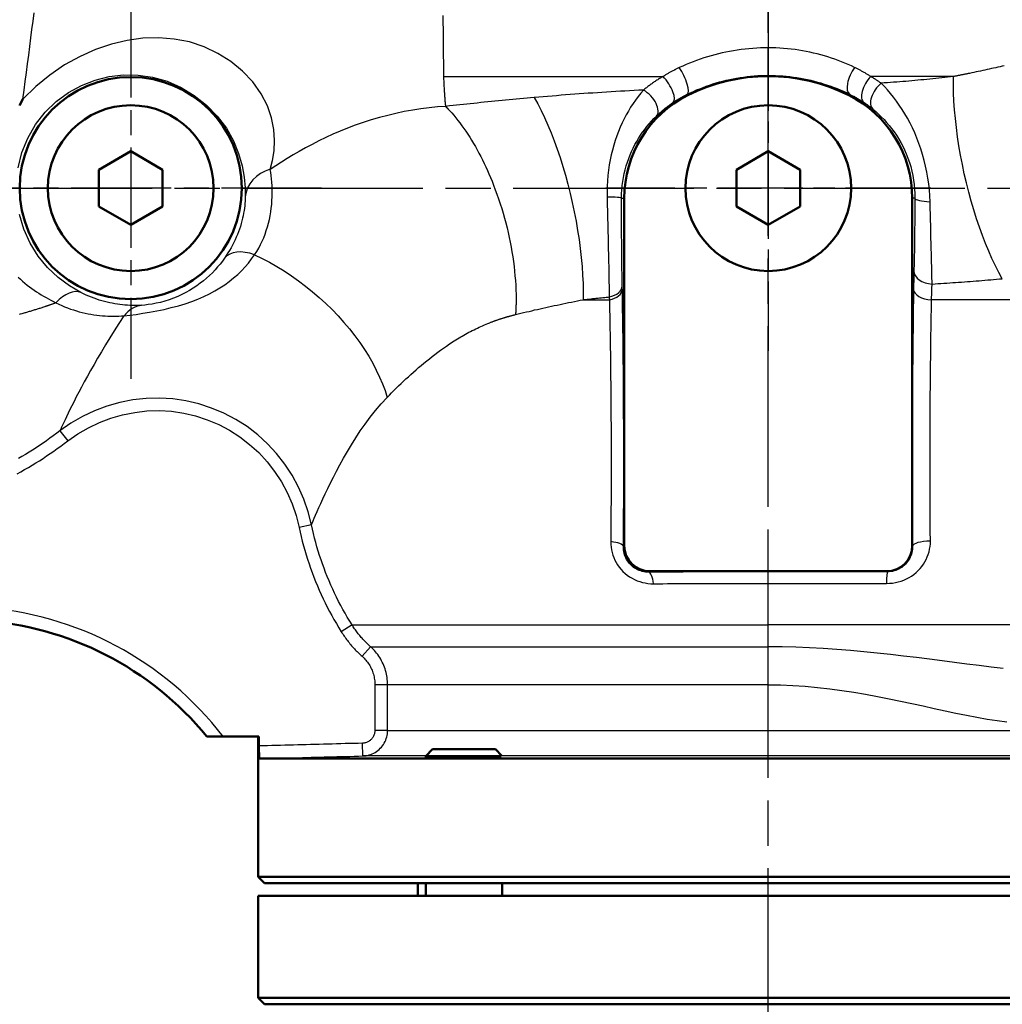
# Model space of a CAD drawing. Header units: millimetres. Extents: x 185 to 1856, y 145 to 1263.
# Tile 17 of 69: x 673 to 827, y 787 to 942. Entities that reach past the tile are written whole.
import ezdxf

# ---------------------------------------------------------------- set-up
doc = ezdxf.new("R2010")
doc.units = ezdxf.units.MM
doc.header["$LTSCALE"] = 5
doc.linetypes.add('CHAIN', pattern=[0.3543, 0.2362, -0.0295, 0.0591, -0.0295])
for name, color, linetype, lineweight in [('Mittellinie(DIN)', 4, 'CHAIN', 25), ('Mittelpunktmarkierung(DIN)', 4, 'CHAIN', 25), ('Sichtbare Kanten(DIN)', 7, 'Continuous', 50), ('Sichtbare tangentiale Kanten(DIN)', 3, 'Continuous', 25)]:
    doc.layers.add(name, color=color, linetype=linetype, lineweight=lineweight)

msp = doc.modelspace()

# ---------------------------------------------------------------- linework, layer by layer
at = {"layer": 'Mittellinie(DIN)', "linetype": 'CHAIN', "ltscale": 23.990969}
for p, q in [((790.28, 567.68), (790.28, 1262.69)), ((622.78, 915.18), (957.78, 915.18))]:
    msp.add_line(p, q, dxfattribs=at)
at = {"layer": 'Mittelpunktmarkierung(DIN)', "linetype": 'CHAIN', "ltscale": 13.299472}
for p, q in [((690.28, 945.1), (690.28, 885.26)), ((720.2, 915.18), (660.36, 915.18))]:
    msp.add_line(p, q, dxfattribs=at)
at = {"layer": 'Mittelpunktmarkierung(DIN)', "linetype": 'CHAIN', "ltscale": 11.334215}
for p, q in [((790.28, 940.68), (790.28, 889.68)), ((815.78, 915.18), (764.78, 915.18))]:
    msp.add_line(p, q, dxfattribs=at)
at = {"layer": 'Sichtbare Kanten(DIN)'}
for p, q in [((685.28, 918.07), (690.28, 920.96)), ((690.28, 920.96), (695.28, 918.07)), ((785.28, 918.07), (790.28, 920.96)), ((790.28, 920.96), (795.28, 918.07)), ((685.28, 912.3), (685.28, 918.07)), ((695.28, 918.07), (695.28, 912.3)), ((785.28, 912.3), (785.28, 918.07)), ((795.28, 918.07), (795.28, 912.3)), ((767.7, 859.1), (767.7, 913.61)), ((812.86, 913.61), (812.86, 859.1)), ((690.28, 909.41), (685.28, 912.3)), ((695.28, 912.3), (690.28, 909.41)), ((790.28, 909.41), (785.28, 912.3)), ((795.28, 912.3), (790.28, 909.41)), ((808.86, 855.1), (771.7, 855.1)), ((702.21, 829.18), (704.77, 829.18)), ((704.77, 829.18), (710.38, 829.18)), ((710.28, 807.18), (710.28, 829.18)), ((710.38, 829.18), (710.38, 827.7)), ((737.62, 827.18), (736.55, 826.11)), ((737.62, 827.18), (747.48, 827.18)), ((747.48, 827.18), (748.49, 826.17)), ((870.06, 825.71), (710.51, 825.71)), ((748.37, 826.11), (736.55, 826.11)), ((736.55, 825.92), (736.55, 826.11)), ((710.28, 807.18), (870.28, 807.18)), ((711.28, 806.18), (710.28, 807.18)), ((869.28, 806.18), (711.28, 806.18)), ((735.33, 806.18), (735.33, 804.18)), ((736.55, 804.18), (736.55, 806.18)), ((748.55, 804.18), (748.55, 806.18)), ((710.28, 804.18), (870.28, 804.18)), ((710.28, 804.18), (710.28, 788.18)), ((710.28, 788.18), (870.28, 788.18)), ((711.28, 787.18), (710.28, 788.18)), ((869.28, 787.18), (711.28, 787.18))]:
    msp.add_line(p, q, dxfattribs=at)
at = {"layer": 'Sichtbare Kanten(DIN)', "flags": 128}
for points in [[(672.85, 928.16), (673.36, 929.12)], [(710.38, 827.7), (710.38, 827.69), (710.38, 827.68), (710.38, 827.67), (710.38, 827.66), (710.38, 827.65), (710.38, 827.64), (710.38, 827.63), (710.38, 827.61), (710.38, 827.6), (710.38, 827.59), (710.38, 827.58), (710.38, 827.57), (710.38, 827.56), (710.38, 827.55), (710.38, 827.54), (710.38, 827.53), (710.38, 827.52), (710.38, 827.51), (710.38, 827.49), (710.38, 827.48), (710.38, 827.47), (710.38, 827.46), (710.38, 827.45), (710.38, 827.44)], [(710.38, 827.44), (710.38, 827.39), (710.38, 827.33), (710.38, 827.28), (710.38, 827.23), (710.38, 827.18), (710.39, 827.13), (710.39, 827.08), (710.39, 827.03), (710.39, 826.98), (710.39, 826.93), (710.39, 826.88), (710.39, 826.83), (710.39, 826.78), (710.39, 826.73), (710.4, 826.69), (710.4, 826.64), (710.4, 826.6), (710.4, 826.55), (710.4, 826.51), (710.4, 826.47), (710.41, 826.43), (710.41, 826.39), (710.41, 826.35), (710.41, 826.31)], [(710.41, 826.31), (710.41, 826.26), (710.42, 826.22), (710.42, 826.17), (710.42, 826.13), (710.43, 826.09), (710.43, 826.05), (710.43, 826.02), (710.44, 825.98), (710.44, 825.95), (710.44, 825.92), (710.45, 825.89), (710.45, 825.86), (710.46, 825.84), (710.46, 825.81), (710.46, 825.79), (710.47, 825.78), (710.47, 825.76), (710.48, 825.74), (710.48, 825.73), (710.49, 825.72), (710.49, 825.72), (710.5, 825.71), (710.5, 825.71), (710.51, 825.71)]]:
    msp.add_lwpolyline(points, dxfattribs=at)
at = {"layer": 'Sichtbare Kanten(DIN)'}
for centre, radius in [((690.28, 915.18), 17.42), ((690.28, 915.18), 13), ((790.28, 915.18), 13)]:
    msp.add_circle(centre, radius, dxfattribs=at)
for centre, radius, start, end in [((790.28, 904.68), 28.08, 63.2563, 116.7437), ((785.78, 913.61), 18.08, 116.7437, 180), ((794.78, 913.61), 18.08, 0, 63.2563), ((663.52, 797.51), 50, 39.3037, 86.4491)]:
    msp.add_arc(centre, radius, start, end, dxfattribs=at)
for centre, major_axis in [((771.7, 859.1), (-2.83, -2.83)), ((808.86, 859.1), (2.83, -2.83))]:
    msp.add_ellipse(centre, major_axis=major_axis, ratio=0.999315, start_param=5.49813, end_param=7.068241, dxfattribs=at)
at = {"layer": 'Sichtbare tangentiale Kanten(DIN)'}
for p, q in [((790.28, 959.16), (790.28, 937.18)), ((790.28, 932.87), (790.28, 937.18)), ((739.33, 933.18), (739.34, 932.68)), ((739.34, 932.68), (773.77, 932.68)), ((819.32, 932.68), (806.36, 932.68)), ((777.57, 929.91), (777.65, 929.76)), ((803, 929.93), (802.92, 929.76)), ((740.29, 928.07), (739.65, 928.01)), ((767.27, 913.61), (767.7, 913.61)), ((813.28, 913.61), (812.86, 913.61)), ((761.24, 897.68), (765.35, 897.68)), ((841.23, 897.68), (815.89, 897.68)), ((679.18, 877.12), (680.39, 875.54)), ((718.64, 862.38), (716.69, 861.97)), ((767.7, 859.1), (767.56, 858.96)), ((812.91, 859.06), (812.86, 859.1)), ((771.55, 854.95), (771.7, 855.1)), ((790.28, 853.2), (790.28, 855.02)), ((808.86, 855.1), (808.96, 855)), ((790.28, 846.68), (790.28, 853.2)), ((724.99, 846.68), (723.3, 845.62)), ((724.99, 846.68), (790.28, 846.68)), ((841.23, 846.68), (790.28, 846.68)), ((790.28, 843.26), (790.28, 846.68)), ((727.89, 843.26), (726.56, 841.77)), ((727.89, 843.26), (790.28, 843.26)), ((790.28, 837.29), (790.28, 843.26)), ((730.56, 837.29), (728.57, 837.29)), ((728.57, 837.29), (728.57, 830.13)), ((730.56, 830.13), (730.56, 837.29)), ((790.28, 837.29), (730.56, 837.29)), ((730.56, 830.13), (728.57, 830.13)), ((730.56, 830.13), (850, 830.13)), ((726.67, 826.13), (726.62, 828.13)), ((710.41, 826.31), (710.38, 827.44)), ((736.57, 826.13), (726.67, 826.13)), ((832.06, 826.13), (748.5, 826.13))]:
    msp.add_line(p, q, dxfattribs=at)
at = {"layer": 'Sichtbare tangentiale Kanten(DIN)', "flags": 128}
for points in [[(673.36, 929.12), (673.54, 930.52), (673.73, 931.91), (673.91, 933.3), (674.09, 934.67), (674.27, 936.04), (674.44, 937.4), (674.62, 938.74), (674.78, 940.07), (674.95, 941.39), (675.11, 942.69)], [(739.24, 942.28), (739.24, 941.6), (739.25, 940.93), (739.26, 940.26), (739.26, 939.6), (739.27, 938.94), (739.27, 938.29), (739.28, 937.64), (739.29, 937), (739.29, 936.36), (739.3, 935.72), (739.31, 935.08), (739.31, 934.45), (739.32, 933.81), (739.33, 933.18)], [(712.16, 918.13), (712.51, 919.5), (712.76, 921.01), (712.85, 922.65), (712.74, 924.39), (712.38, 926.2), (711.73, 928.07), (710.74, 929.98), (709.42, 931.83), (707.82, 933.52), (705.99, 935.02), (703.96, 936.31), (701.77, 937.35), (699.47, 938.11), (697.09, 938.57), (694.66, 938.75), (692.2, 938.68), (689.72, 938.35), (687.25, 937.77), (684.77, 936.93), (682.32, 935.84), (679.91, 934.5), (677.58, 932.92), (675.38, 931.12), (673.37, 929.12)], [(790.28, 937.18), (789.67, 937.18), (789.06, 937.16), (788.46, 937.13), (787.85, 937.1), (787.24, 937.05), (786.63, 936.98), (786.03, 936.91), (785.42, 936.83), (784.82, 936.73), (784.22, 936.63), (783.63, 936.51), (783.04, 936.38), (782.45, 936.25), (781.87, 936.1), (781.3, 935.94), (780.72, 935.77), (780.15, 935.6), (779.59, 935.41), (779.03, 935.21), (778.48, 935.01), (777.93, 934.79), (777.39, 934.57), (776.85, 934.33), (776.32, 934.09)], [(803.82, 934.11), (803.32, 934.35), (802.82, 934.57), (802.3, 934.79), (801.78, 935), (801.25, 935.21), (800.71, 935.4), (800.17, 935.59), (799.63, 935.76), (799.08, 935.93), (798.52, 936.09), (797.95, 936.23), (797.39, 936.37), (796.81, 936.5), (796.23, 936.62), (795.65, 936.72), (795.06, 936.82), (794.47, 936.9), (793.88, 936.98), (793.28, 937.04), (792.68, 937.09), (792.08, 937.13), (791.48, 937.16), (790.88, 937.18), (790.28, 937.18)], [(827.29, 934.38), (826.96, 934.31), (826.63, 934.23), (826.29, 934.15), (825.95, 934.07), (825.61, 934), (825.28, 933.92), (824.94, 933.85), (824.59, 933.77), (824.25, 933.69), (823.91, 933.62), (823.57, 933.55), (823.22, 933.47), (822.88, 933.4), (822.53, 933.33), (822.19, 933.25), (821.84, 933.18)], [(672.63, 918.37), (673.22, 920.75), (674.14, 923.02), (675.36, 925.14), (676.85, 927.07), (678.58, 928.76), (680.5, 930.18), (682.55, 931.3), (684.7, 932.14), (686.9, 932.68), (689.15, 932.93), (691.43, 932.9), (693.71, 932.57), (695.97, 931.94), (698.17, 930.98), (700.25, 929.72), (702.17, 928.21), (703.86, 926.49), (705.28, 924.59), (706.38, 922.61), (707.18, 920.62), (707.73, 918.7), (708.06, 916.88), (708.22, 915.23), (708.24, 913.8)], [(739.34, 932.68), (739.35, 932.45), (739.36, 932.22), (739.37, 931.99), (739.38, 931.77), (739.39, 931.55), (739.4, 931.33), (739.41, 931.12), (739.42, 930.91), (739.44, 930.71), (739.45, 930.51), (739.46, 930.31), (739.47, 930.11), (739.49, 929.92), (739.5, 929.73), (739.51, 929.55), (739.53, 929.37), (739.54, 929.19), (739.55, 929.01), (739.57, 928.84), (739.58, 928.66), (739.6, 928.5), (739.61, 928.33), (739.63, 928.17), (739.64, 928.01)], [(773.77, 932.68), (773.63, 932.6), (773.49, 932.52), (773.35, 932.43), (773.21, 932.35), (773.07, 932.26), (772.93, 932.18), (772.8, 932.09), (772.66, 932), (772.53, 931.92), (772.4, 931.83), (772.27, 931.74), (772.14, 931.65), (772.01, 931.56), (771.89, 931.47), (771.76, 931.38), (771.64, 931.29), (771.52, 931.2), (771.4, 931.11), (771.28, 931.02), (771.16, 930.93), (771.05, 930.84), (770.93, 930.75), (770.82, 930.65), (770.71, 930.56)], [(776.32, 934.09), (776.21, 934.04), (776.1, 933.98), (775.99, 933.93), (775.87, 933.87), (775.76, 933.82), (775.66, 933.76), (775.55, 933.71), (775.44, 933.65), (775.33, 933.59), (775.22, 933.54), (775.11, 933.48), (775.01, 933.42), (774.9, 933.36), (774.8, 933.3), (774.69, 933.24), (774.59, 933.18), (774.48, 933.12), (774.38, 933.06), (774.28, 933), (774.17, 932.93), (774.07, 932.87), (773.97, 932.81), (773.87, 932.75), (773.77, 932.68)], [(777.57, 929.91), (778.05, 930.14), (778.54, 930.36), (779.04, 930.58), (779.53, 930.78), (780.04, 930.98), (780.55, 931.17), (781.06, 931.35), (781.58, 931.52), (782.1, 931.68), (782.62, 931.83), (783.15, 931.97), (783.69, 932.11), (784.23, 932.23), (784.77, 932.34), (785.31, 932.44), (785.86, 932.53), (786.41, 932.61), (786.96, 932.68), (787.51, 932.74), (788.06, 932.79), (788.62, 932.83), (789.17, 932.85), (789.73, 932.87), (790.28, 932.87)], [(790.28, 932.87), (790.84, 932.87), (791.41, 932.85), (791.97, 932.82), (792.54, 932.79), (793.1, 932.74), (793.66, 932.68), (794.22, 932.6), (794.77, 932.52), (795.33, 932.43), (795.87, 932.33), (796.42, 932.22), (796.96, 932.09), (797.49, 931.96), (798.02, 931.82), (798.54, 931.67), (799.06, 931.51), (799.58, 931.34), (800.08, 931.17), (800.59, 930.98), (801.08, 930.79), (801.57, 930.58), (802.06, 930.37), (802.53, 930.16), (803, 929.93)], [(806.36, 932.68), (806.26, 932.75), (806.16, 932.81), (806.06, 932.88), (805.96, 932.94), (805.86, 933), (805.76, 933.07), (805.65, 933.13), (805.55, 933.19), (805.45, 933.25), (805.34, 933.31), (805.24, 933.37), (805.13, 933.43), (805.03, 933.49), (804.92, 933.55), (804.81, 933.61), (804.7, 933.67), (804.6, 933.73), (804.49, 933.78), (804.38, 933.84), (804.27, 933.9), (804.16, 933.95), (804.05, 934.01), (803.94, 934.06), (803.82, 934.11)], [(807.99, 931.63), (807.93, 931.68), (807.86, 931.72), (807.8, 931.77), (807.73, 931.81), (807.67, 931.86), (807.6, 931.9), (807.54, 931.95), (807.47, 931.99), (807.4, 932.03), (807.34, 932.08), (807.27, 932.12), (807.2, 932.17), (807.13, 932.21), (807.06, 932.25), (807, 932.3), (806.93, 932.34), (806.86, 932.38), (806.79, 932.43), (806.72, 932.47), (806.65, 932.51), (806.57, 932.55), (806.5, 932.6), (806.43, 932.64), (806.36, 932.68)], [(819.31, 932.68), (818.86, 932.63), (818.4, 932.58), (817.95, 932.53), (817.49, 932.48), (817.03, 932.43), (816.57, 932.38), (816.1, 932.33), (815.64, 932.29), (815.17, 932.24), (814.7, 932.19), (814.23, 932.15), (813.76, 932.1), (813.29, 932.06), (812.81, 932.02), (812.34, 931.98), (811.86, 931.93), (811.38, 931.89), (810.9, 931.85), (810.42, 931.82), (809.94, 931.78), (809.45, 931.74), (808.96, 931.7), (808.48, 931.67), (807.99, 931.64)], [(826.98, 900.98), (826.44, 901.97), (825.9, 903.02), (825.37, 904.13), (824.86, 905.29), (824.36, 906.5), (823.87, 907.76), (823.4, 909.06), (822.95, 910.39), (822.52, 911.76), (822.11, 913.15), (821.72, 914.57), (821.36, 916), (821.03, 917.45), (820.72, 918.9), (820.44, 920.35), (820.19, 921.8), (819.97, 923.25), (819.78, 924.67), (819.62, 926.08), (819.49, 927.47), (819.4, 928.83), (819.33, 930.15), (819.31, 931.44), (819.31, 932.68)], [(821.84, 933.18), (821.73, 933.16), (821.63, 933.14), (821.53, 933.12), (821.42, 933.1), (821.32, 933.08), (821.21, 933.05), (821.11, 933.03), (821, 933.01), (820.9, 932.99), (820.79, 932.97), (820.69, 932.95), (820.58, 932.93), (820.48, 932.91), (820.37, 932.89), (820.27, 932.87), (820.16, 932.85), (820.06, 932.83), (819.95, 932.8), (819.85, 932.78), (819.74, 932.76), (819.64, 932.74), (819.53, 932.72), (819.43, 932.7), (819.32, 932.68)], [(815.66, 913.03), (815.62, 913.96), (815.55, 914.89), (815.44, 915.84), (815.31, 916.77), (815.15, 917.71), (814.95, 918.63), (814.73, 919.54), (814.48, 920.44), (814.21, 921.32), (813.91, 922.19), (813.59, 923.02), (813.25, 923.84), (812.88, 924.62), (812.51, 925.39), (812.11, 926.13), (811.7, 926.84), (811.27, 927.53), (810.83, 928.2), (810.38, 928.84), (809.92, 929.45), (809.45, 930.03), (808.98, 930.59), (808.49, 931.12), (807.99, 931.63)], [(770.71, 930.56), (769.98, 930.53), (769.25, 930.49), (768.53, 930.45), (767.8, 930.41), (767.08, 930.37), (766.35, 930.33), (765.63, 930.29), (764.91, 930.24), (764.19, 930.2), (763.48, 930.15), (762.76, 930.1), (762.05, 930.05), (761.33, 930), (760.62, 929.95), (759.91, 929.9), (759.2, 929.85), (758.49, 929.79), (757.78, 929.74), (757.08, 929.68), (756.38, 929.62), (755.67, 929.57), (754.97, 929.51), (754.27, 929.45), (753.58, 929.39)], [(770.71, 930.56), (770.28, 930.06), (769.86, 929.54), (769.46, 929), (769.07, 928.44), (768.69, 927.87), (768.33, 927.27), (767.98, 926.67), (767.65, 926.04), (767.34, 925.4), (767.04, 924.74), (766.76, 924.06), (766.5, 923.36), (766.25, 922.65), (766.03, 921.91), (765.82, 921.16), (765.63, 920.4), (765.47, 919.62), (765.33, 918.82), (765.21, 918.01), (765.12, 917.18), (765.05, 916.34), (765.01, 915.5), (764.99, 914.64), (765, 913.78)], [(775.37, 928.62), (775.45, 928.68), (775.54, 928.74), (775.63, 928.8), (775.71, 928.85), (775.8, 928.91), (775.89, 928.97), (775.98, 929.02), (776.07, 929.08), (776.16, 929.13), (776.25, 929.19), (776.34, 929.24), (776.44, 929.3), (776.53, 929.35), (776.62, 929.4), (776.71, 929.45), (776.81, 929.51), (776.9, 929.56), (777, 929.61), (777.09, 929.66), (777.19, 929.71), (777.28, 929.76), (777.38, 929.81), (777.47, 929.86), (777.57, 929.91)], [(803, 929.93), (803.1, 929.88), (803.2, 929.83), (803.3, 929.78), (803.4, 929.73), (803.5, 929.68), (803.6, 929.63), (803.69, 929.58), (803.79, 929.53), (803.89, 929.47), (803.98, 929.42), (804.08, 929.37), (804.17, 929.31), (804.26, 929.26), (804.36, 929.2), (804.45, 929.15), (804.54, 929.09), (804.64, 929.04), (804.73, 928.98), (804.82, 928.92), (804.91, 928.86), (805, 928.81), (805.09, 928.75), (805.18, 928.69), (805.27, 928.63)], [(753.57, 929.39), (753, 929.34), (752.44, 929.29), (751.88, 929.24), (751.31, 929.19), (750.75, 929.13), (750.19, 929.08), (749.63, 929.03), (749.07, 928.98), (748.52, 928.92), (747.96, 928.87), (747.4, 928.81), (746.85, 928.76), (746.3, 928.7), (745.74, 928.65), (745.19, 928.59), (744.64, 928.53), (744.09, 928.48), (743.54, 928.42), (743, 928.36), (742.45, 928.31), (741.91, 928.25), (741.37, 928.19), (740.83, 928.13), (740.29, 928.07)], [(753.58, 929.39), (754.12, 928.4), (754.66, 927.35), (755.18, 926.24), (755.7, 925.07), (756.2, 923.86), (756.69, 922.6), (757.16, 921.31), (757.61, 919.97), (758.04, 918.6), (758.45, 917.21), (758.83, 915.79), (759.19, 914.36), (759.53, 912.91), (759.84, 911.46), (760.12, 910.01), (760.37, 908.56), (760.59, 907.12), (760.78, 905.69), (760.94, 904.28), (761.07, 902.89), (761.16, 901.54), (761.22, 900.21), (761.25, 898.92), (761.25, 897.68)], [(772.72, 926.47), (772.82, 926.56), (772.92, 926.65), (773.01, 926.75), (773.11, 926.84), (773.22, 926.93), (773.32, 927.02), (773.42, 927.12), (773.53, 927.21), (773.63, 927.3), (773.74, 927.39), (773.85, 927.48), (773.96, 927.57), (774.07, 927.66), (774.18, 927.75), (774.29, 927.84), (774.41, 927.93), (774.53, 928.02), (774.64, 928.11), (774.76, 928.2), (774.88, 928.28), (775, 928.37), (775.12, 928.45), (775.24, 928.54), (775.36, 928.62)], [(805.27, 928.63), (805.33, 928.59), (805.39, 928.54), (805.46, 928.5), (805.52, 928.46), (805.58, 928.41), (805.64, 928.37), (805.7, 928.33), (805.77, 928.28), (805.83, 928.24), (805.89, 928.19), (805.95, 928.15), (806.01, 928.11), (806.07, 928.06), (806.13, 928.02), (806.18, 927.97), (806.24, 927.93), (806.3, 927.88), (806.36, 927.84), (806.42, 927.79), (806.47, 927.75), (806.53, 927.7), (806.59, 927.66), (806.64, 927.61), (806.7, 927.56)], [(739.64, 928.01), (738.38, 927.91), (737.1, 927.79), (735.8, 927.62), (734.5, 927.42), (733.19, 927.18), (731.88, 926.9), (730.58, 926.59), (729.28, 926.25), (728, 925.87), (726.74, 925.47), (725.5, 925.04), (724.29, 924.59), (723.11, 924.12), (721.97, 923.62), (720.86, 923.11), (719.78, 922.59), (718.73, 922.05), (717.71, 921.51), (716.72, 920.95), (715.76, 920.4), (714.82, 919.83), (713.91, 919.27), (713.02, 918.7), (712.16, 918.13)], [(739.65, 928.01), (739.68, 927.98), (739.71, 927.95), (739.73, 927.93), (739.76, 927.9), (739.79, 927.87), (739.81, 927.84), (739.84, 927.82), (739.87, 927.79), (739.89, 927.76), (739.92, 927.73), (739.95, 927.71), (739.97, 927.68), (740, 927.65), (740.02, 927.62), (740.05, 927.6), (740.08, 927.57), (740.1, 927.54), (740.13, 927.51), (740.16, 927.48), (740.18, 927.46), (740.21, 927.43), (740.24, 927.4), (740.26, 927.37), (740.29, 927.34)], [(740.29, 927.34), (740.62, 926.98), (740.94, 926.6), (741.26, 926.21), (741.58, 925.81), (741.9, 925.4), (742.22, 924.97), (742.53, 924.54), (742.84, 924.09), (743.14, 923.63), (743.44, 923.16), (743.74, 922.68), (744.04, 922.19), (744.33, 921.7), (744.61, 921.19), (744.89, 920.67), (745.17, 920.15), (745.44, 919.61), (745.71, 919.07), (745.97, 918.52), (746.22, 917.96), (746.47, 917.4), (746.71, 916.83), (746.95, 916.25), (747.18, 915.67)], [(806.7, 927.56), (807.15, 927.19), (807.58, 926.79), (808.01, 926.38), (808.43, 925.95), (808.84, 925.5), (809.24, 925.03), (809.63, 924.53), (810.01, 924.02), (810.37, 923.49), (810.72, 922.94), (811.05, 922.36), (811.36, 921.77), (811.65, 921.17), (811.93, 920.54), (812.18, 919.89), (812.41, 919.22), (812.62, 918.55), (812.79, 917.86), (812.95, 917.16), (813.07, 916.45), (813.17, 915.74), (813.23, 915.03), (813.27, 914.32), (813.28, 913.61)], [(767.27, 913.61), (767.28, 914.27), (767.32, 914.92), (767.38, 915.57), (767.46, 916.21), (767.57, 916.84), (767.7, 917.46), (767.84, 918.07), (768.01, 918.67), (768.19, 919.25), (768.4, 919.83), (768.62, 920.39), (768.85, 920.94), (769.1, 921.47), (769.37, 922), (769.65, 922.5), (769.94, 922.99), (770.25, 923.47), (770.57, 923.94), (770.9, 924.4), (771.24, 924.84), (771.6, 925.26), (771.96, 925.68), (772.34, 926.08), (772.72, 926.47)], [(709.7, 904.72), (710.05, 905.25), (710.36, 905.79), (710.64, 906.32), (710.9, 906.86), (711.14, 907.41), (711.35, 907.96), (711.54, 908.52), (711.72, 909.09), (711.88, 909.68), (712.02, 910.26), (712.14, 910.86), (712.24, 911.45), (712.32, 912.05), (712.39, 912.64), (712.43, 913.23), (712.46, 913.82), (712.47, 914.41), (712.47, 914.98), (712.45, 915.55), (712.42, 916.1), (712.37, 916.64), (712.31, 917.15), (712.24, 917.65), (712.16, 918.13)], [(747.18, 915.67), (747.46, 914.94), (747.72, 914.22), (747.98, 913.48), (748.23, 912.74), (748.46, 911.99), (748.69, 911.24), (748.9, 910.49), (749.1, 909.73), (749.3, 908.97), (749.48, 908.21), (749.64, 907.45), (749.8, 906.69), (749.95, 905.93), (750.08, 905.17), (750.2, 904.41), (750.31, 903.65), (750.4, 902.9), (750.48, 902.16), (750.55, 901.41), (750.61, 900.68), (750.66, 899.95), (750.69, 899.23), (750.71, 898.51), (750.72, 897.81)], [(708.24, 913.8), (708.23, 913.48), (708.21, 913.14), (708.19, 912.79), (708.15, 912.42), (708.1, 912.04), (708.05, 911.66), (707.98, 911.26), (707.9, 910.86), (707.81, 910.45), (707.71, 910.03), (707.59, 909.61), (707.47, 909.19), (707.33, 908.77), (707.18, 908.34), (707.01, 907.92), (706.84, 907.49), (706.65, 907.07), (706.45, 906.65), (706.24, 906.23), (706.01, 905.82), (705.78, 905.41), (705.53, 905.01), (705.27, 904.61), (705, 904.21)], [(765, 913.78), (765.01, 913.09), (765.03, 912.4), (765.05, 911.71), (765.07, 911.02), (765.08, 910.32), (765.1, 909.63), (765.12, 908.95), (765.13, 908.26), (765.15, 907.58), (765.16, 906.9), (765.18, 906.23), (765.19, 905.56), (765.21, 904.9), (765.22, 904.24), (765.23, 903.59), (765.25, 902.95), (765.26, 902.31), (765.27, 901.68), (765.28, 901.06), (765.29, 900.45), (765.3, 899.85), (765.31, 899.26), (765.32, 898.69), (765.33, 898.12)], [(767.38, 899.8), (767.37, 900.29), (767.36, 900.8), (767.35, 901.32), (767.34, 901.85), (767.33, 902.39), (767.33, 902.93), (767.32, 903.49), (767.31, 904.05), (767.31, 904.62), (767.3, 905.19), (767.3, 905.77), (767.29, 906.35), (767.29, 906.94), (767.28, 907.53), (767.28, 908.13), (767.28, 908.73), (767.27, 909.34), (767.27, 909.95), (767.27, 910.56), (767.27, 911.17), (767.27, 911.78), (767.27, 912.39), (767.27, 913), (767.27, 913.61)], [(813.28, 913.61), (813.28, 913.08), (813.27, 912.55), (813.27, 912.03), (813.27, 911.51), (813.26, 910.99), (813.26, 910.47), (813.25, 909.96), (813.25, 909.46), (813.24, 908.96), (813.24, 908.46), (813.23, 907.97), (813.22, 907.49), (813.22, 907.01), (813.21, 906.54), (813.2, 906.07), (813.2, 905.61), (813.19, 905.16), (813.18, 904.71), (813.17, 904.27), (813.16, 903.84), (813.15, 903.42), (813.14, 903), (813.13, 902.59), (813.13, 902.19)], [(815.97, 900.14), (815.96, 900.59), (815.95, 901.05), (815.94, 901.52), (815.93, 902), (815.92, 902.48), (815.91, 902.98), (815.89, 903.48), (815.88, 904), (815.87, 904.52), (815.86, 905.04), (815.84, 905.57), (815.83, 906.11), (815.82, 906.66), (815.8, 907.21), (815.79, 907.77), (815.78, 908.34), (815.76, 908.91), (815.75, 909.49), (815.73, 910.07), (815.72, 910.65), (815.7, 911.24), (815.69, 911.84), (815.67, 912.43), (815.66, 913.03)], [(682.47, 898.8), (680.65, 899.85), (678.89, 901.15), (677.24, 902.72), (675.76, 904.53), (674.5, 906.54), (673.5, 908.74), (672.81, 911.07)], [(689.24, 895.16), (690.13, 895.26), (691.11, 895.39), (692.15, 895.55), (693.24, 895.73), (694.37, 895.94), (695.5, 896.17), (696.64, 896.44), (697.75, 896.73), (698.82, 897.06), (699.84, 897.41), (700.81, 897.79), (701.74, 898.19), (702.63, 898.62), (703.47, 899.07), (704.27, 899.54), (705.02, 900.04), (705.74, 900.55), (706.41, 901.09), (707.05, 901.65), (707.65, 902.23), (708.22, 902.82), (708.75, 903.44), (709.24, 904.07), (709.7, 904.72)], [(705, 904.21), (704.66, 903.74), (704.29, 903.28), (703.91, 902.82), (703.5, 902.37), (703.08, 901.92), (702.63, 901.49), (702.17, 901.07), (701.68, 900.66), (701.17, 900.26), (700.64, 899.87), (700.09, 899.5), (699.51, 899.14), (698.91, 898.8), (698.29, 898.48), (697.65, 898.18), (696.98, 897.91), (696.3, 897.66), (695.62, 897.45), (694.94, 897.27), (694.27, 897.12), (693.63, 897), (693.03, 896.91), (692.47, 896.84), (691.97, 896.8)], [(709.7, 904.72), (710.87, 904.16), (712.03, 903.55), (713.19, 902.89), (714.34, 902.19), (715.48, 901.43), (716.6, 900.64), (717.7, 899.81), (718.78, 898.94), (719.84, 898.03), (720.86, 897.1), (721.85, 896.13), (722.8, 895.14), (723.72, 894.13), (724.59, 893.09), (725.41, 892.04), (726.19, 890.97), (726.92, 889.9), (727.6, 888.82), (728.23, 887.73), (728.8, 886.64), (729.31, 885.56), (729.77, 884.48), (730.16, 883.42), (730.5, 882.36)], [(813.13, 902.19), (813.12, 902.08), (813.12, 901.97), (813.12, 901.85), (813.11, 901.74), (813.11, 901.62), (813.11, 901.51), (813.11, 901.39), (813.1, 901.27), (813.1, 901.15), (813.1, 901.03), (813.1, 900.91), (813.09, 900.79), (813.09, 900.67), (813.09, 900.54), (813.09, 900.42), (813.08, 900.3), (813.08, 900.17), (813.08, 900.05), (813.08, 899.92), (813.07, 899.79), (813.07, 899.66), (813.07, 899.53), (813.07, 899.41), (813.07, 899.28)], [(672.63, 901.23), (672.98, 900.9), (673.32, 900.58), (673.68, 900.28), (674.03, 899.99), (674.39, 899.71), (674.75, 899.44), (675.12, 899.18), (675.49, 898.94), (675.86, 898.7), (676.23, 898.46), (676.61, 898.24), (676.99, 898.02), (677.38, 897.81), (677.76, 897.6), (678.15, 897.4), (678.54, 897.19)], [(815.96, 900.14), (816.43, 900.17), (816.89, 900.2), (817.36, 900.23), (817.82, 900.26), (818.28, 900.29), (818.75, 900.33), (819.21, 900.36), (819.67, 900.39), (820.13, 900.43), (820.59, 900.46), (821.06, 900.49), (821.51, 900.53), (821.97, 900.56), (822.43, 900.6), (822.89, 900.63), (823.35, 900.67), (823.8, 900.71), (824.26, 900.75), (824.72, 900.78), (825.17, 900.82), (825.62, 900.86), (826.08, 900.9), (826.53, 900.94), (826.98, 900.98)], [(691.97, 896.8), (691.62, 896.79), (691.25, 896.78), (690.89, 896.78), (690.51, 896.79), (690.14, 896.8), (689.76, 896.82), (689.37, 896.85), (688.98, 896.88), (688.59, 896.93), (688.19, 896.98), (687.8, 897.05), (687.39, 897.12), (686.99, 897.2), (686.58, 897.29), (686.18, 897.39), (685.76, 897.51), (685.35, 897.63), (684.94, 897.76), (684.53, 897.91), (684.11, 898.06), (683.7, 898.23), (683.29, 898.41), (682.88, 898.6), (682.47, 898.8)], [(767.39, 899.28), (767.39, 899.3), (767.38, 899.32), (767.38, 899.34), (767.38, 899.36), (767.38, 899.39), (767.38, 899.41), (767.38, 899.43), (767.38, 899.45), (767.38, 899.47), (767.38, 899.49), (767.38, 899.52), (767.38, 899.54), (767.38, 899.56), (767.38, 899.58), (767.38, 899.6), (767.38, 899.63), (767.38, 899.65), (767.38, 899.67), (767.38, 899.69), (767.38, 899.71), (767.38, 899.73), (767.38, 899.76), (767.38, 899.78), (767.38, 899.8)], [(767.56, 858.96), (767.57, 860.65), (767.58, 862.36), (767.59, 864.08), (767.6, 865.82), (767.6, 867.56), (767.6, 869.31), (767.61, 871.07), (767.61, 872.82), (767.6, 874.58), (767.6, 876.33), (767.6, 878.07), (767.59, 879.81), (767.58, 881.54), (767.57, 883.25), (767.56, 884.96), (767.55, 886.64), (767.53, 888.32), (767.52, 889.97), (767.5, 891.6), (767.48, 893.2), (767.46, 894.77), (767.43, 896.31), (767.41, 897.81), (767.39, 899.28)], [(813.07, 899.28), (813.04, 897.79), (813.02, 896.27), (813, 894.73), (812.98, 893.16), (812.96, 891.56), (812.94, 889.94), (812.93, 888.3), (812.92, 886.64), (812.9, 884.96), (812.89, 883.27), (812.88, 881.56), (812.88, 879.85), (812.87, 878.12), (812.87, 876.39), (812.86, 874.65), (812.86, 872.9), (812.86, 871.15), (812.86, 869.4), (812.87, 867.65), (812.87, 865.9), (812.88, 864.17), (812.89, 862.45), (812.9, 860.74), (812.91, 859.06)], [(815.89, 897.68), (815.89, 897.79), (815.89, 897.9), (815.9, 898.01), (815.9, 898.12), (815.9, 898.22), (815.91, 898.33), (815.91, 898.44), (815.91, 898.54), (815.92, 898.65), (815.92, 898.75), (815.92, 898.85), (815.93, 898.96), (815.93, 899.06), (815.93, 899.16), (815.94, 899.26), (815.94, 899.36), (815.94, 899.46), (815.95, 899.56), (815.95, 899.66), (815.95, 899.76), (815.96, 899.85), (815.96, 899.95), (815.97, 900.05), (815.97, 900.14)], [(678.54, 897.2), (678.46, 897.17), (678.39, 897.14), (678.31, 897.11), (678.24, 897.09), (678.16, 897.06), (678.09, 897.03), (678.01, 897.01), (677.94, 896.98), (677.86, 896.95), (677.79, 896.93), (677.71, 896.9), (677.64, 896.87), (677.56, 896.85), (677.49, 896.82), (677.41, 896.8), (677.33, 896.77), (677.26, 896.74), (677.18, 896.72), (677.11, 896.69), (677.03, 896.67), (676.96, 896.64), (676.88, 896.61), (676.81, 896.59), (676.73, 896.56)], [(678.54, 897.19), (678.99, 896.97), (679.45, 896.76), (679.91, 896.57), (680.37, 896.39), (680.83, 896.22), (681.29, 896.07), (681.75, 895.93), (682.21, 895.8), (682.67, 895.68), (683.13, 895.58), (683.59, 895.49), (684.04, 895.4), (684.49, 895.33), (684.94, 895.27), (685.39, 895.22), (685.83, 895.18), (686.27, 895.15), (686.71, 895.12), (687.14, 895.11), (687.57, 895.1), (688, 895.1), (688.42, 895.11), (688.83, 895.13), (689.24, 895.16)], [(750.63, 895.35), (751.06, 895.45), (751.48, 895.56), (751.91, 895.66), (752.34, 895.76), (752.77, 895.86), (753.2, 895.96), (753.63, 896.07), (754.07, 896.17), (754.51, 896.27), (754.94, 896.37), (755.39, 896.46), (755.83, 896.56), (756.27, 896.66), (756.72, 896.76), (757.16, 896.85), (757.61, 896.95), (758.06, 897.04), (758.51, 897.14), (758.96, 897.23), (759.42, 897.32), (759.87, 897.41), (760.33, 897.5), (760.78, 897.59), (761.24, 897.68)], [(750.72, 897.81), (750.72, 897.76), (750.72, 897.72), (750.72, 897.68), (750.72, 897.63), (750.72, 897.59), (750.72, 897.54), (750.71, 897.5), (750.71, 897.45), (750.71, 897.41), (750.71, 897.36), (750.71, 897.32), (750.71, 897.27), (750.71, 897.23), (750.71, 897.19), (750.71, 897.14), (750.71, 897.1), (750.71, 897.05), (750.71, 897.01), (750.71, 896.97), (750.71, 896.92), (750.71, 896.88), (750.7, 896.83), (750.7, 896.79), (750.7, 896.75)], [(761.25, 897.68), (761.42, 897.7), (761.59, 897.72), (761.75, 897.74), (761.92, 897.76), (762.09, 897.78), (762.26, 897.79), (762.43, 897.81), (762.6, 897.83), (762.77, 897.85), (762.94, 897.87), (763.11, 897.89), (763.28, 897.91), (763.45, 897.93), (763.62, 897.94), (763.79, 897.96), (763.97, 897.98), (764.14, 898), (764.31, 898.02), (764.48, 898.03), (764.65, 898.05), (764.83, 898.07), (765, 898.09), (765.17, 898.1), (765.35, 898.12)], [(765.33, 898.12), (765.33, 898.1), (765.33, 898.09), (765.33, 898.07), (765.33, 898.05), (765.33, 898.03), (765.33, 898.01), (765.34, 897.99), (765.34, 897.98), (765.34, 897.96), (765.34, 897.94), (765.34, 897.92), (765.34, 897.9), (765.34, 897.88), (765.34, 897.87), (765.34, 897.85), (765.34, 897.83), (765.35, 897.81), (765.35, 897.79), (765.35, 897.77), (765.35, 897.76), (765.35, 897.74), (765.35, 897.72), (765.35, 897.7), (765.35, 897.68)], [(765.35, 897.68), (765.38, 896.3), (765.41, 894.89), (765.44, 893.44), (765.47, 891.96), (765.49, 890.45), (765.51, 888.92), (765.53, 887.37), (765.55, 885.79), (765.57, 884.2), (765.58, 882.6), (765.59, 880.99), (765.6, 879.36), (765.61, 877.73), (765.62, 876.08), (765.62, 874.44), (765.62, 872.78), (765.62, 871.13), (765.62, 869.48), (765.62, 867.83), (765.61, 866.19), (765.6, 864.56), (765.59, 862.94), (765.58, 861.33), (765.56, 859.73)], [(815.71, 859.83), (815.69, 861.42), (815.68, 863.02), (815.67, 864.64), (815.67, 866.27), (815.66, 867.91), (815.66, 869.56), (815.66, 871.21), (815.66, 872.86), (815.66, 874.5), (815.66, 876.14), (815.67, 877.77), (815.67, 879.4), (815.68, 881.01), (815.69, 882.61), (815.7, 884.21), (815.72, 885.79), (815.73, 887.35), (815.75, 888.89), (815.77, 890.42), (815.79, 891.92), (815.81, 893.4), (815.83, 894.86), (815.86, 896.28), (815.89, 897.68)], [(676.73, 896.56), (676.59, 896.52), (676.45, 896.47), (676.31, 896.42), (676.17, 896.38), (676.03, 896.33), (675.89, 896.29), (675.75, 896.24), (675.62, 896.2), (675.48, 896.15), (675.34, 896.11), (675.2, 896.07), (675.06, 896.02), (674.92, 895.98), (674.78, 895.94), (674.64, 895.89), (674.5, 895.85), (674.35, 895.81), (674.21, 895.77), (674.07, 895.73), (673.93, 895.69), (673.79, 895.65), (673.65, 895.61), (673.51, 895.56), (673.37, 895.52)], [(750.7, 896.75), (750.7, 896.69), (750.7, 896.63), (750.7, 896.57), (750.69, 896.51), (750.69, 896.45), (750.69, 896.39), (750.69, 896.33), (750.69, 896.28), (750.68, 896.22), (750.68, 896.16), (750.68, 896.1), (750.67, 896.04), (750.67, 895.98), (750.67, 895.93), (750.67, 895.87), (750.66, 895.81), (750.66, 895.75), (750.66, 895.69), (750.65, 895.64), (750.65, 895.58), (750.65, 895.52), (750.64, 895.46), (750.64, 895.41), (750.63, 895.35)], [(673.37, 895.52), (673.17, 895.47), (672.96, 895.41), (672.76, 895.35)], [(689.21, 895.14), (688.43, 893.95), (687.69, 892.8), (686.99, 891.68), (686.32, 890.59), (685.69, 889.53), (685.09, 888.51), (684.52, 887.52), (683.98, 886.58), (683.47, 885.67), (682.99, 884.8), (682.55, 883.97), (682.13, 883.18), (681.74, 882.43), (681.38, 881.73), (681.05, 881.06), (680.74, 880.44), (680.46, 879.87), (680.2, 879.34), (679.97, 878.85), (679.77, 878.41), (679.58, 878.02), (679.43, 877.67), (679.29, 877.37), (679.18, 877.12)], [(746.58, 894.07), (746.66, 894.1), (746.75, 894.14), (746.83, 894.17), (746.92, 894.2), (747.01, 894.24), (747.09, 894.27), (747.18, 894.3), (747.27, 894.33), (747.35, 894.36), (747.44, 894.4), (747.53, 894.43), (747.61, 894.46), (747.7, 894.49), (747.79, 894.52), (747.87, 894.55), (747.96, 894.58), (748.05, 894.61), (748.14, 894.64), (748.22, 894.67), (748.31, 894.7), (748.4, 894.72), (748.49, 894.75), (748.58, 894.78), (748.66, 894.81)], [(748.66, 894.81), (748.75, 894.83), (748.83, 894.86), (748.91, 894.88), (748.99, 894.91), (749.07, 894.93), (749.15, 894.96), (749.23, 894.98), (749.31, 895), (749.4, 895.03), (749.48, 895.05), (749.56, 895.07), (749.64, 895.1), (749.72, 895.12), (749.8, 895.14), (749.89, 895.16), (749.97, 895.18), (750.05, 895.21), (750.13, 895.23), (750.22, 895.25), (750.3, 895.27), (750.38, 895.29), (750.46, 895.31), (750.55, 895.33), (750.63, 895.35)], [(740.28, 890.74), (740.53, 890.9), (740.77, 891.06), (741.02, 891.22), (741.27, 891.38), (741.52, 891.53), (741.77, 891.69), (742.03, 891.84), (742.28, 891.99), (742.54, 892.14), (742.8, 892.28), (743.06, 892.42), (743.32, 892.57), (743.59, 892.71), (743.85, 892.84), (744.12, 892.98), (744.39, 893.11), (744.65, 893.24), (744.93, 893.36), (745.2, 893.49), (745.47, 893.61), (745.75, 893.73), (746.02, 893.85), (746.3, 893.96), (746.58, 894.07)], [(730.5, 882.36), (730.85, 882.72), (731.2, 883.09), (731.56, 883.45), (731.93, 883.81), (732.3, 884.17), (732.68, 884.53), (733.06, 884.89), (733.44, 885.25), (733.83, 885.61), (734.22, 885.97), (734.62, 886.33), (735.03, 886.69), (735.44, 887.04), (735.85, 887.39), (736.27, 887.74), (736.7, 888.09), (737.13, 888.43), (737.56, 888.78), (738, 889.11), (738.44, 889.45), (738.89, 889.78), (739.35, 890.1), (739.81, 890.42), (740.28, 890.74)], [(718.64, 862.38), (718.13, 864.4), (717.45, 866.39), (716.6, 868.31), (715.6, 870.15), (714.45, 871.9), (713.16, 873.55), (711.74, 875.09), (710.19, 876.51), (708.52, 877.78), (706.76, 878.91), (704.9, 879.89), (702.97, 880.7), (700.98, 881.35), (698.94, 881.83), (696.87, 882.13), (694.77, 882.25), (692.68, 882.19), (690.6, 881.96), (688.55, 881.55), (686.54, 880.98), (684.58, 880.24), (682.7, 879.35), (680.89, 878.31), (679.18, 877.12)], [(718.64, 862.38), (718.75, 862.66), (718.9, 863), (719.07, 863.42), (719.28, 863.9), (719.52, 864.45), (719.78, 865.07), (720.08, 865.74), (720.42, 866.46), (720.78, 867.24), (721.17, 868.07), (721.6, 868.95), (722.06, 869.86), (722.56, 870.82), (723.09, 871.81), (723.66, 872.84), (724.26, 873.88), (724.89, 874.95), (725.57, 876.02), (726.28, 877.1), (727.03, 878.18), (727.83, 879.25), (728.67, 880.31), (729.56, 881.35), (730.5, 882.36)], [(680.39, 875.54), (681.96, 876.63), (683.63, 877.6), (685.36, 878.42), (687.16, 879.1), (689.01, 879.64), (690.9, 880.02), (692.82, 880.24), (694.75, 880.3), (696.67, 880.19), (698.58, 879.91), (700.46, 879.47), (702.29, 878.87), (704.07, 878.12), (705.77, 877.22), (707.4, 876.18), (708.93, 875), (710.35, 873.7), (711.66, 872.28), (712.84, 870.76), (713.9, 869.14), (714.82, 867.44), (715.59, 865.67), (716.22, 863.84), (716.69, 861.97)], [(679.18, 877.12), (678.66, 876.73), (678.13, 876.34), (677.6, 875.95), (677.07, 875.57), (676.53, 875.2), (675.98, 874.83), (675.44, 874.47), (674.89, 874.11), (674.33, 873.77), (673.77, 873.42), (673.21, 873.09), (672.65, 872.76)], [(672.45, 870.38), (673.04, 870.7), (673.63, 871.03), (674.22, 871.37), (674.8, 871.72), (675.38, 872.08), (675.95, 872.44), (676.52, 872.8), (677.09, 873.18), (677.65, 873.56), (678.21, 873.94), (678.76, 874.33), (679.31, 874.73), (679.85, 875.13), (680.39, 875.54)], [(716.69, 861.97), (716.85, 861.25), (717.01, 860.53), (717.19, 859.82), (717.38, 859.11), (717.58, 858.39), (717.79, 857.69), (718.01, 856.98), (718.24, 856.28), (718.48, 855.58), (718.73, 854.88), (718.99, 854.19), (719.27, 853.5), (719.55, 852.82), (719.84, 852.14), (720.14, 851.46), (720.46, 850.79), (720.78, 850.12), (721.11, 849.46), (721.45, 848.81), (721.8, 848.16), (722.16, 847.51), (722.53, 846.88), (722.91, 846.24), (723.3, 845.62)], [(724.99, 846.68), (724.62, 847.28), (724.25, 847.89), (723.9, 848.5), (723.55, 849.12), (723.21, 849.74), (722.89, 850.37), (722.57, 851.01), (722.26, 851.64), (721.96, 852.29), (721.67, 852.94), (721.39, 853.59), (721.11, 854.25), (720.85, 854.91), (720.6, 855.57), (720.36, 856.24), (720.13, 856.91), (719.91, 857.59), (719.69, 858.27), (719.49, 858.95), (719.3, 859.63), (719.12, 860.31), (718.95, 861), (718.79, 861.69), (718.64, 862.38)], [(765.56, 859.73), (765.57, 859.31), (765.61, 858.89), (765.68, 858.47), (765.77, 858.05), (765.89, 857.64), (766.04, 857.23), (766.21, 856.84), (766.42, 856.45), (766.65, 856.08), (766.9, 855.72), (767.19, 855.38), (767.49, 855.06), (767.81, 854.76), (768.16, 854.48), (768.52, 854.23), (768.91, 854), (769.3, 853.79), (769.71, 853.62), (770.12, 853.47), (770.54, 853.35), (770.97, 853.26), (771.4, 853.19), (771.84, 853.15), (772.27, 853.14)], [(771.55, 854.95), (771.29, 854.95), (771.03, 854.98), (770.77, 855.02), (770.52, 855.07), (770.27, 855.14), (770.02, 855.23), (769.78, 855.34), (769.54, 855.46), (769.31, 855.6), (769.1, 855.76), (768.89, 855.93), (768.7, 856.11), (768.52, 856.3), (768.35, 856.51), (768.2, 856.73), (768.06, 856.96), (767.94, 857.19), (767.83, 857.43), (767.75, 857.68), (767.68, 857.93), (767.62, 858.18), (767.58, 858.44), (767.56, 858.7), (767.56, 858.96)], [(808.82, 853.19), (809.29, 853.21), (809.75, 853.25), (810.21, 853.32), (810.66, 853.43), (811.11, 853.56), (811.54, 853.72), (811.95, 853.9), (812.36, 854.12), (812.74, 854.35), (813.11, 854.61), (813.46, 854.9), (813.78, 855.2), (814.08, 855.52), (814.36, 855.85), (814.62, 856.21), (814.84, 856.57), (815.05, 856.95), (815.22, 857.34), (815.37, 857.74), (815.5, 858.15), (815.59, 858.56), (815.66, 858.98), (815.7, 859.4), (815.71, 859.83)], [(812.91, 859.06), (812.9, 858.8), (812.88, 858.54), (812.84, 858.28), (812.79, 858.03), (812.72, 857.78), (812.64, 857.54), (812.54, 857.3), (812.42, 857.07), (812.29, 856.84), (812.14, 856.63), (811.98, 856.42), (811.81, 856.23), (811.62, 856.04), (811.43, 855.87), (811.22, 855.71), (810.99, 855.57), (810.76, 855.44), (810.52, 855.32), (810.28, 855.23), (810.02, 855.15), (809.76, 855.08), (809.5, 855.04), (809.23, 855.01), (808.96, 855)], [(790.28, 855.02), (789.49, 855.02), (788.7, 855.02), (787.92, 855.01), (787.13, 855.01), (786.34, 855.01), (785.55, 855.01), (784.76, 855.01), (783.97, 855.01), (783.19, 855.01), (782.4, 855), (781.61, 855), (780.83, 855), (780.05, 855), (779.26, 854.99), (778.48, 854.99), (777.7, 854.99), (776.93, 854.98), (776.15, 854.98), (775.38, 854.97), (774.61, 854.97), (773.84, 854.97), (773.07, 854.96), (772.31, 854.96), (771.55, 854.95)], [(808.96, 855), (808.18, 855), (807.41, 855.01), (806.63, 855.01), (805.85, 855.01), (805.07, 855.01), (804.29, 855.01), (803.52, 855.01), (802.74, 855.01), (801.96, 855.01), (801.18, 855.01), (800.4, 855.01), (799.62, 855.01), (798.85, 855.01), (798.07, 855.01), (797.29, 855.01), (796.51, 855.01), (795.73, 855.01), (794.95, 855.01), (794.17, 855.02), (793.4, 855.02), (792.62, 855.02), (791.84, 855.02), (791.06, 855.02), (790.28, 855.02)], [(772.27, 853.14), (773, 853.15), (773.73, 853.15), (774.47, 853.16), (775.21, 853.16), (775.95, 853.16), (776.69, 853.17), (777.44, 853.17), (778.19, 853.18), (778.94, 853.18), (779.69, 853.18), (780.44, 853.18), (781.19, 853.19), (781.95, 853.19), (782.7, 853.19), (783.46, 853.19), (784.22, 853.2), (784.97, 853.2), (785.73, 853.2), (786.49, 853.2), (787.25, 853.2), (788.01, 853.2), (788.77, 853.2), (789.52, 853.2), (790.28, 853.2)], [(790.28, 853.2), (791.05, 853.2), (791.83, 853.2), (792.6, 853.2), (793.37, 853.2), (794.15, 853.2), (794.92, 853.2), (795.69, 853.2), (796.46, 853.2), (797.24, 853.2), (798.01, 853.2), (798.78, 853.2), (799.55, 853.2), (800.33, 853.2), (801.1, 853.2), (801.87, 853.2), (802.64, 853.2), (803.42, 853.2), (804.19, 853.2), (804.96, 853.2), (805.73, 853.19), (806.51, 853.19), (807.28, 853.19), (808.05, 853.19), (808.82, 853.19)], [(727.89, 843.26), (727.75, 843.38), (727.61, 843.51), (727.48, 843.64), (727.34, 843.77), (727.21, 843.9), (727.08, 844.03), (726.95, 844.17), (726.82, 844.3), (726.69, 844.44), (726.56, 844.58), (726.44, 844.72), (726.32, 844.87), (726.2, 845.01), (726.08, 845.16), (725.96, 845.3), (725.85, 845.45), (725.73, 845.6), (725.62, 845.75), (725.51, 845.9), (725.4, 846.06), (725.29, 846.21), (725.19, 846.37), (725.09, 846.52), (724.99, 846.68)], [(723.3, 845.62), (723.41, 845.44), (723.53, 845.27), (723.65, 845.09), (723.76, 844.92), (723.89, 844.74), (724.01, 844.57), (724.14, 844.4), (724.26, 844.24), (724.39, 844.07), (724.53, 843.9), (724.66, 843.74), (724.8, 843.58), (724.93, 843.42), (725.07, 843.26), (725.21, 843.1), (725.36, 842.95), (725.5, 842.79), (725.65, 842.64), (725.8, 842.49), (725.95, 842.34), (726.1, 842.19), (726.25, 842.05), (726.41, 841.91), (726.56, 841.77)], [(730.56, 837.29), (730.56, 837.57), (730.54, 837.85), (730.52, 838.13), (730.48, 838.41), (730.44, 838.69), (730.38, 838.97), (730.32, 839.24), (730.25, 839.52), (730.16, 839.78), (730.07, 840.05), (729.97, 840.31), (729.86, 840.57), (729.74, 840.82), (729.61, 841.07), (729.48, 841.31), (729.33, 841.55), (729.18, 841.79), (729.02, 842.02), (728.85, 842.24), (728.67, 842.46), (728.49, 842.67), (728.29, 842.87), (728.1, 843.07), (727.89, 843.26)], [(827.12, 839.86), (825.25, 840.07), (823.36, 840.3), (821.44, 840.54), (819.5, 840.78), (817.54, 841.04), (815.55, 841.29), (813.53, 841.55), (811.5, 841.8), (809.44, 842.04), (807.36, 842.27), (805.27, 842.48), (803.17, 842.67), (801.05, 842.84), (798.91, 842.99), (796.76, 843.1), (794.61, 843.19), (792.44, 843.24), (790.28, 843.26)], [(726.56, 841.77), (726.72, 841.62), (726.87, 841.48), (727.01, 841.32), (727.15, 841.17), (727.28, 841), (727.41, 840.84), (727.53, 840.66), (727.65, 840.49), (727.76, 840.31), (727.86, 840.13), (727.95, 839.94), (728.04, 839.75), (728.13, 839.56), (728.2, 839.36), (728.27, 839.16), (728.33, 838.96), (728.39, 838.76), (728.44, 838.55), (728.48, 838.34), (728.51, 838.13), (728.54, 837.92), (728.56, 837.71), (728.57, 837.5), (728.57, 837.29)], [(790.28, 837.29), (792.22, 837.27), (794.15, 837.19), (796.08, 837.06), (798.01, 836.89), (799.92, 836.67), (801.81, 836.42), (803.69, 836.13), (805.55, 835.81), (807.4, 835.47), (809.23, 835.11), (811.03, 834.73), (812.82, 834.35), (814.58, 833.97), (816.31, 833.59), (818.02, 833.21), (819.7, 832.86), (821.36, 832.52), (823, 832.2), (824.6, 831.92), (826.17, 831.67), (827.7, 831.47)], [(728.57, 830.13), (728.57, 830), (728.55, 829.87), (728.53, 829.74), (728.51, 829.62), (728.47, 829.49), (728.42, 829.37), (728.37, 829.25), (728.31, 829.14), (728.24, 829.03), (728.17, 828.92), (728.09, 828.82), (728, 828.73), (727.91, 828.64), (727.81, 828.56), (727.7, 828.48), (727.6, 828.41), (727.48, 828.35), (727.37, 828.29), (727.25, 828.25), (727.12, 828.21), (727, 828.17), (726.87, 828.15), (726.74, 828.13), (726.62, 828.13)], [(726.67, 826.13), (726.92, 826.14), (727.18, 826.17), (727.43, 826.22), (727.68, 826.29), (727.92, 826.36), (728.16, 826.46), (728.39, 826.57), (728.62, 826.69), (728.84, 826.83), (729.04, 826.99), (729.24, 827.15), (729.42, 827.33), (729.6, 827.52), (729.76, 827.72), (729.91, 827.93), (730.04, 828.15), (730.16, 828.38), (730.27, 828.62), (730.36, 828.86), (730.43, 829.11), (730.49, 829.36), (730.53, 829.61), (730.55, 829.87), (730.56, 830.13)], [(726.62, 828.13), (725.94, 828.11), (725.26, 828.09), (724.59, 828.07), (723.91, 828.06), (723.23, 828.04), (722.56, 828.02), (721.88, 828), (721.2, 827.99), (720.53, 827.97), (719.85, 827.95), (719.17, 827.93), (718.5, 827.91), (717.82, 827.9), (717.15, 827.88), (716.47, 827.86), (715.79, 827.84), (715.12, 827.83), (714.44, 827.81), (713.76, 827.79), (713.09, 827.77), (712.41, 827.76), (711.73, 827.74), (711.06, 827.72), (710.38, 827.7)], [(710.51, 825.71), (711.18, 825.72), (711.85, 825.74), (712.53, 825.76), (713.2, 825.78), (713.87, 825.79), (714.55, 825.81), (715.22, 825.83), (715.89, 825.85), (716.57, 825.86), (717.24, 825.88), (717.91, 825.9), (718.59, 825.92), (719.26, 825.93), (719.93, 825.95), (720.61, 825.97), (721.28, 825.99), (721.95, 826), (722.63, 826.02), (723.3, 826.04), (723.97, 826.06), (724.65, 826.07), (725.32, 826.09), (725.99, 826.11), (726.67, 826.13)]]:
    msp.add_lwpolyline(points, dxfattribs=at)
at = {"layer": 'Sichtbare tangentiale Kanten(DIN)'}
msp.add_arc((663.52, 797.51), 52, 37.5221, 86.4491, dxfattribs=at)
for centre, major_axis, ratio, start_param, end_param in [((773.66, 931.09), (1.68, -2.48), 0.363291, 0.0281, 2.00211), ((776.22, 932.58), (1.33, -2.69), 0.279898, 0.02727, 2.021218), ((804.35, 932.61), (-1.32, -2.69), 0.408285, 4.330334, 6.254505), ((806.98, 931.09), (-1.68, -2.49), 0.496456, 4.382783, 6.253025), ((808.65, 929.84), (-1.91, -2.32), 0.579088, 4.385007, 6.251071), ((770.59, 928.57), (2.1, -2.14), 0.551214, 0.031379, 2.032579), ((714.22, 913.34), (-6, 0.21), 0.846839, 5.09338, 6.233947), ((764.27, 913.61), (3, 0), 0.058327, 0.026225, 1.326598), ((816.28, 913.61), (-3, 0.02), 0.198262, 0.02671, 1.362191), ((709.81, 900.63), (-4.88, 3.49), 0.597385, 5.136426, 6.250538), ((816.12, 902.19), (-3, 0.07), 0.686346, 0.036001, 1.536257), ((679.88, 893.38), (2.68, 5.37), 0.548172, 0.031304, 1.083281), ((764.38, 899.8), (3, 0.06), 0.593268, 5.023606, 6.250662), ((764.39, 899.28), (3, 0.05), 0.565269, 5.03029, 6.251447), ((816.06, 899.28), (-3, 0.05), 0.532838, 0.030939, 1.520198), ((692.52, 890.83), (-0.37, 5.99), 0.762386, 0.040462, 0.718403), ((764.56, 858.96), (3, -0.02), 0.277699, 0.027252, 1.231223), ((815.91, 859.06), (-3, -0.02), 0.258379, 4.776805, 6.256085), ((771.55, 851.95), (-0.02, 3), 0.264136, 5.118411, 6.256041), ((808.96, 852), (0, 3), 0.050824, 0.026214, 1.164101)]:
    msp.add_ellipse(centre, major_axis=major_axis, ratio=ratio, start_param=start_param, end_param=end_param, dxfattribs=at)

doc.saveas('drawing.dxf')
